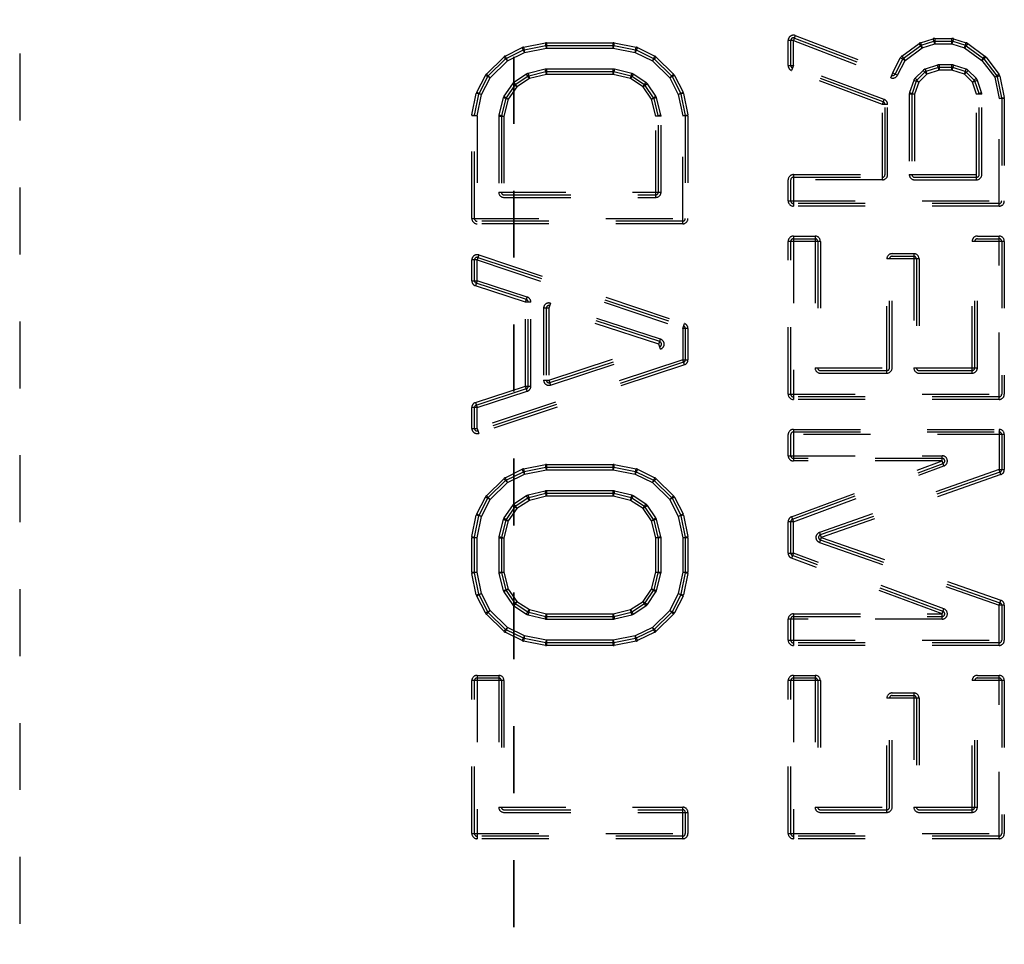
# Model space of a CAD drawing. Header units: inches. Extents: x 1907 to 2452, y -210 to -54.
# Tile 56 of 256: x 1918.88 to 1920.35, y -145.27 to -143.89. Entities that reach past the tile are written whole.
import ezdxf

# ---------------------------------------------------------------- set-up
doc = ezdxf.new("R2010")
doc.units = ezdxf.units.IN
doc.header["$LTSCALE"] = 0.5
doc.header["$MEASUREMENT"] = 0
doc.linetypes.add('HIDDEN', pattern=[0.225, 0.15, -0.075])
doc.linetypes.add('PHANTOM', pattern=[0.25, 0.125, -0.025, 0.025, -0.025, 0.025, -0.025])
doc.layers.add('SID-M-H', color=4, linetype='HIDDEN')

msp = doc.modelspace()

# ---------------------------------------------------------------- linework, layer by layer
at = {"color": 7, "linetype": 'PHANTOM', "lineweight": 35}
msp.add_line((1919.61445, -132.14195), (1919.61445, -156.89235), dxfattribs=at)
at = {"layer": 'SID-M-H'}
for p, q in [((1918.87626, -134.53715), (1918.87626, -153.03715)), ((1920.03459, -143.91019), (1920.03177, -143.91754)), ((1920.03318, -143.91387), (1920.17866, -143.96961)), ((1920.03459, -143.91019), (1920.18007, -143.96593)), ((1920.22155, -143.92101), (1920.24046, -143.91483)), ((1920.2429, -143.92232), (1920.24046, -143.91483)), ((1920.2429, -143.91445), (1920.2429, -143.92232)), ((1920.2429, -143.91445), (1920.26845, -143.91445)), ((1920.26845, -143.92232), (1920.26845, -143.91445)), ((1920.2709, -143.91483), (1920.26845, -143.92232)), ((1920.2709, -143.91483), (1920.28981, -143.92101)), ((1919.60114, -143.94081), (1919.62691, -143.9282)), ((1919.63037, -143.93527), (1919.62691, -143.9282)), ((1919.62886, -143.92754), (1919.66148, -143.92115)), ((1919.62886, -143.92754), (1919.63037, -143.93527)), ((1919.62962, -143.93141), (1919.66224, -143.92502)), ((1919.63037, -143.93527), (1919.663, -143.92888)), ((1919.663, -143.92888), (1919.66148, -143.92115)), ((1919.663, -143.92101), (1919.663, -143.92888)), ((1919.663, -143.92101), (1919.76275, -143.92101)), ((1919.663, -143.92494), (1919.76275, -143.92494)), ((1919.663, -143.92888), (1919.76275, -143.92888)), ((1919.76275, -143.92888), (1919.76275, -143.92101)), ((1919.76426, -143.92115), (1919.76275, -143.92888)), ((1919.76275, -143.92888), (1919.79537, -143.93527)), ((1919.76351, -143.92502), (1919.79613, -143.93141)), ((1919.76426, -143.92115), (1919.79689, -143.92754)), ((1919.79537, -143.93527), (1919.79689, -143.92754)), ((1919.79884, -143.9282), (1919.79537, -143.93527)), ((1919.79884, -143.9282), (1919.82461, -143.94081)), ((1920.0239, -143.95502), (1920.0239, -143.91754)), ((1920.03177, -143.91754), (1920.0239, -143.91754)), ((1920.02783, -143.95502), (1920.02783, -143.91754)), ((1920.03177, -143.91754), (1920.17725, -143.97329)), ((1920.03177, -143.95502), (1920.03177, -143.91754)), ((1920.19379, -143.9409), (1920.21933, -143.92214)), ((1920.19612, -143.94408), (1920.22166, -143.92532)), ((1920.19845, -143.94725), (1920.22399, -143.92849)), ((1920.22399, -143.92849), (1920.21933, -143.92214)), ((1920.22155, -143.92101), (1920.22399, -143.92849)), ((1920.22277, -143.92475), (1920.24168, -143.91858)), ((1920.22399, -143.92849), (1920.2429, -143.92232)), ((1920.2429, -143.91838), (1920.26845, -143.91838)), ((1920.2429, -143.92232), (1920.26845, -143.92232)), ((1920.26845, -143.92232), (1920.28736, -143.92849)), ((1920.26968, -143.91858), (1920.28858, -143.92475)), ((1920.28736, -143.92849), (1920.28981, -143.92101)), ((1920.29202, -143.92214), (1920.28736, -143.92849)), ((1920.28736, -143.92849), (1920.31321, -143.94747)), ((1920.28969, -143.92532), (1920.31554, -143.9443)), ((1920.29202, -143.92214), (1920.31787, -143.94112)), ((1919.5732, -143.96761), (1919.59909, -143.94226)), ((1919.6046, -143.94789), (1919.59909, -143.94226)), ((1919.60114, -143.94081), (1919.6046, -143.94789)), ((1919.60287, -143.94435), (1919.62864, -143.93173)), ((1919.6046, -143.94789), (1919.63037, -143.93527)), ((1919.79537, -143.93527), (1919.82114, -143.94789)), ((1919.79711, -143.93173), (1919.82288, -143.94435)), ((1919.82114, -143.94789), (1919.82461, -143.94081)), ((1919.82665, -143.94226), (1919.82114, -143.94789)), ((1919.82665, -143.94226), (1919.85255, -143.96761)), ((1920.18007, -143.96593), (1920.19144, -143.94367)), ((1920.19845, -143.94725), (1920.19144, -143.94367)), ((1920.19379, -143.9409), (1920.19845, -143.94725)), ((1920.31321, -143.94747), (1920.31787, -143.94112)), ((1920.31946, -143.94268), (1920.31321, -143.94747)), ((1920.31946, -143.94268), (1920.33867, -143.96776)), ((1919.57596, -143.97043), (1919.60185, -143.94507)), ((1919.57871, -143.97324), (1919.6046, -143.94789)), ((1919.82114, -143.94789), (1919.84704, -143.97324)), ((1919.8239, -143.94507), (1919.84979, -143.97043)), ((1920.0239, -143.95502), (1920.03177, -143.95502)), ((1920.03177, -143.95502), (1920.02902, -143.9624)), ((1920.166, -144.00929), (1920.0304, -143.95871)), ((1920.16738, -144.0056), (1920.03177, -143.95502)), ((1920.18357, -143.96772), (1920.19494, -143.94546)), ((1920.18708, -143.96951), (1920.19845, -143.94725)), ((1920.24716, -143.9542), (1920.22853, -143.96029)), ((1920.24838, -143.95795), (1920.22975, -143.96403)), ((1920.2496, -143.96169), (1920.24716, -143.9542)), ((1920.26845, -143.95382), (1920.2496, -143.95382)), ((1920.2496, -143.95382), (1920.2496, -143.96169)), ((1920.26845, -143.95775), (1920.2496, -143.95775)), ((1920.26845, -143.96169), (1920.26845, -143.95382)), ((1920.2709, -143.9542), (1920.26845, -143.96169)), ((1920.28831, -143.96403), (1920.26968, -143.95795)), ((1920.28953, -143.96029), (1920.2709, -143.9542)), ((1920.31321, -143.94747), (1920.33242, -143.97255)), ((1920.31633, -143.94508), (1920.33554, -143.97016)), ((1919.55883, -143.99485), (1919.5717, -143.96966)), ((1919.56234, -143.99664), (1919.5752, -143.97145)), ((1919.56584, -143.99844), (1919.57871, -143.97324)), ((1919.57871, -143.97324), (1919.5717, -143.96966)), ((1919.5732, -143.96761), (1919.57871, -143.97324)), ((1919.63309, -143.96795), (1919.61421, -143.98027)), ((1919.63525, -143.97124), (1919.61636, -143.98357)), ((1919.6374, -143.97454), (1919.63309, -143.96795)), ((1919.66122, -143.9606), (1919.63553, -143.96689)), ((1919.63553, -143.96689), (1919.6374, -143.97454)), ((1919.66215, -143.96443), (1919.63646, -143.97072)), ((1919.66309, -143.96825), (1919.6374, -143.97454)), ((1919.66309, -143.96825), (1919.66122, -143.9606)), ((1919.76266, -143.96038), (1919.66309, -143.96038)), ((1919.66309, -143.96038), (1919.66309, -143.96825)), ((1919.76266, -143.96431), (1919.66309, -143.96431)), ((1919.76266, -143.96825), (1919.66309, -143.96825)), ((1919.76266, -143.96825), (1919.76266, -143.96038)), ((1919.76453, -143.9606), (1919.76266, -143.96825)), ((1919.78835, -143.97454), (1919.76266, -143.96825)), ((1919.78929, -143.97072), (1919.76359, -143.96443)), ((1919.79022, -143.96689), (1919.76453, -143.9606)), ((1919.78835, -143.97454), (1919.79022, -143.96689)), ((1919.79265, -143.96795), (1919.78835, -143.97454)), ((1919.80938, -143.98357), (1919.7905, -143.97124)), ((1919.81154, -143.98027), (1919.79265, -143.96795)), ((1919.84704, -143.97324), (1919.85255, -143.96761)), ((1919.85405, -143.96966), (1919.84704, -143.97324)), ((1919.84704, -143.97324), (1919.8599, -143.99844)), ((1919.85054, -143.97145), (1919.86341, -143.99664)), ((1919.85405, -143.96966), (1919.86692, -143.99485)), ((1920.16462, -144.01298), (1920.02902, -143.9624)), ((1920.17725, -143.97329), (1920.18007, -143.96593)), ((1920.18007, -143.96593), (1920.18708, -143.96951)), ((1920.22546, -143.96214), (1920.21339, -143.97397)), ((1920.22822, -143.96496), (1920.21614, -143.97678)), ((1920.23097, -143.96777), (1920.2189, -143.97959)), ((1920.23097, -143.96777), (1920.22546, -143.96214)), ((1920.22853, -143.96029), (1920.23097, -143.96777)), ((1920.2496, -143.96169), (1920.23097, -143.96777)), ((1920.26845, -143.96169), (1920.2496, -143.96169)), ((1920.28709, -143.96777), (1920.26845, -143.96169)), ((1920.28709, -143.96777), (1920.28953, -143.96029)), ((1920.2926, -143.96214), (1920.28709, -143.96777)), ((1920.29916, -143.97959), (1920.28709, -143.96777)), ((1920.30192, -143.97678), (1920.28984, -143.96496)), ((1920.30467, -143.97397), (1920.2926, -143.96214)), ((1920.33242, -143.97255), (1920.33867, -143.96776)), ((1920.34013, -143.97097), (1920.33242, -143.97255)), ((1920.33242, -143.97255), (1920.33886, -144.00408)), ((1920.33628, -143.97176), (1920.34272, -144.00329)), ((1920.34013, -143.97097), (1920.34657, -144.00251)), ((1919.61201, -143.98243), (1919.59944, -144.0009)), ((1919.61526, -143.98465), (1919.60269, -144.00311)), ((1919.61852, -143.98687), (1919.60595, -144.00533)), ((1919.61852, -143.98687), (1919.61201, -143.98243)), ((1919.61421, -143.98027), (1919.61852, -143.98687)), ((1919.6374, -143.97454), (1919.61852, -143.98687)), ((1919.80723, -143.98687), (1919.78835, -143.97454)), ((1919.80723, -143.98687), (1919.81154, -143.98027)), ((1919.81374, -143.98243), (1919.80723, -143.98687)), ((1919.8198, -144.00533), (1919.80723, -143.98687)), ((1919.82306, -144.00311), (1919.81049, -143.98465)), ((1919.82631, -144.0009), (1919.81374, -143.98243)), ((1920.21144, -143.97706), (1920.20525, -143.99524)), ((1920.21517, -143.97833), (1920.20898, -143.99651)), ((1920.2189, -143.97959), (1920.21144, -143.97706)), ((1920.2189, -143.97959), (1920.21271, -143.99777)), ((1920.21339, -143.97397), (1920.2189, -143.97959)), ((1920.29916, -143.97959), (1920.30467, -143.97397)), ((1920.30662, -143.97706), (1920.29916, -143.97959)), ((1920.30535, -143.99777), (1920.29916, -143.97959)), ((1920.30908, -143.99651), (1920.30289, -143.97833)), ((1920.31281, -143.99524), (1920.30662, -143.97706)), ((1919.55162, -144.02875), (1919.55813, -143.99686)), ((1919.55547, -144.02954), (1919.56199, -143.99765)), ((1919.56584, -143.99844), (1919.55813, -143.99686)), ((1919.55883, -143.99485), (1919.56584, -143.99844)), ((1919.55933, -144.03033), (1919.56584, -143.99844)), ((1919.59944, -144.0009), (1919.60595, -144.00533)), ((1919.8198, -144.00533), (1919.82631, -144.0009)), ((1919.8599, -143.99844), (1919.86692, -143.99485)), ((1919.86762, -143.99686), (1919.8599, -143.99844)), ((1919.8599, -143.99844), (1919.86642, -144.03033)), ((1919.86376, -143.99765), (1919.87027, -144.02954)), ((1919.86762, -143.99686), (1919.87413, -144.02875)), ((1920.21271, -143.99777), (1920.20483, -143.99777)), ((1920.20483, -143.99777), (1920.20483, -144.11786)), ((1920.20525, -143.99524), (1920.21271, -143.99777)), ((1920.20877, -143.99777), (1920.20877, -144.11786)), ((1920.21271, -143.99777), (1920.21271, -144.12573)), ((1920.30535, -143.99777), (1920.31281, -143.99524)), ((1920.30535, -144.12573), (1920.30535, -143.99777)), ((1920.31323, -143.99777), (1920.30535, -143.99777)), ((1920.30929, -144.11786), (1920.30929, -143.99777)), ((1920.31323, -144.11786), (1920.31323, -143.99777)), ((1920.33886, -144.00408), (1920.34657, -144.00251)), ((1919.59832, -144.00338), (1919.59191, -144.02848)), ((1919.60213, -144.00435), (1919.59572, -144.02945)), ((1919.60595, -144.00533), (1919.59832, -144.00338)), ((1919.60595, -144.00533), (1919.59954, -144.03043)), ((1919.82743, -144.00338), (1919.8198, -144.00533)), ((1919.82621, -144.03043), (1919.8198, -144.00533)), ((1919.83002, -144.02945), (1919.82362, -144.00435)), ((1919.83384, -144.02848), (1919.82743, -144.00338)), ((1920.16462, -144.01298), (1920.16738, -144.0056)), ((1920.16462, -144.12573), (1920.16462, -144.01298)), ((1920.1725, -144.01298), (1920.16462, -144.01298)), ((1920.16856, -144.11786), (1920.16856, -144.01298)), ((1920.1725, -144.11786), (1920.1725, -144.01298)), ((1920.34673, -144.00408), (1920.33886, -144.00408)), ((1920.33886, -144.1651), (1920.33886, -144.00408)), ((1920.3428, -144.00408), (1920.3428, -144.15723)), ((1920.34673, -144.00408), (1920.34673, -144.15723)), ((1919.55146, -144.18347), (1919.55146, -144.03033)), ((1919.55933, -144.03033), (1919.55146, -144.03033)), ((1919.55162, -144.02875), (1919.55933, -144.03033)), ((1919.55539, -144.18347), (1919.55539, -144.03033)), ((1919.55933, -144.03033), (1919.55933, -144.19135)), ((1919.59166, -144.03043), (1919.59954, -144.03043)), ((1919.59166, -144.03043), (1919.59166, -144.1441)), ((1919.59191, -144.02848), (1919.59954, -144.03043)), ((1919.5956, -144.03043), (1919.5956, -144.1441)), ((1919.59954, -144.03043), (1919.59954, -144.15198)), ((1919.82621, -144.03043), (1919.83384, -144.02848)), ((1919.82621, -144.15198), (1919.82621, -144.03043)), ((1919.83408, -144.03043), (1919.82621, -144.03043)), ((1919.83015, -144.1441), (1919.83015, -144.03043)), ((1919.83408, -144.1441), (1919.83408, -144.03043)), ((1919.86642, -144.03033), (1919.87413, -144.02875)), ((1919.87429, -144.03033), (1919.86642, -144.03033)), ((1919.86642, -144.19135), (1919.86642, -144.03033)), ((1919.87035, -144.03033), (1919.87035, -144.18347)), ((1919.87429, -144.03033), (1919.87429, -144.18347)), ((1920.03177, -144.11786), (1920.03177, -144.1651)), ((1920.03177, -144.11786), (1920.1725, -144.11786)), ((1920.20483, -144.11786), (1920.31323, -144.11786)), ((1920.0239, -144.15723), (1920.0239, -144.12573)), ((1920.16462, -144.12573), (1920.0239, -144.12573)), ((1920.02783, -144.15723), (1920.02783, -144.12573)), ((1920.03177, -144.12179), (1920.16462, -144.12179)), ((1920.21271, -144.12179), (1920.30535, -144.12179)), ((1920.21271, -144.12573), (1920.30535, -144.12573)), ((1919.59166, -144.1441), (1919.83408, -144.1441)), ((1919.59954, -144.14804), (1919.82621, -144.14804)), ((1919.59954, -144.15198), (1919.82621, -144.15198)), ((1920.0239, -144.15723), (1920.34673, -144.15723)), ((1920.33886, -144.16116), (1920.03177, -144.16116)), ((1920.33886, -144.1651), (1920.03177, -144.1651)), ((1919.55146, -144.18347), (1919.87429, -144.18347)), ((1919.86642, -144.18741), (1919.55933, -144.18741)), ((1919.86642, -144.19135), (1919.55933, -144.19135)), ((1920.0239, -144.44594), (1920.0239, -144.21759)), ((1920.07198, -144.21759), (1920.0239, -144.21759)), ((1920.02783, -144.44594), (1920.02783, -144.21759)), ((1920.03177, -144.20972), (1920.03177, -144.45382)), ((1920.03177, -144.20972), (1920.06411, -144.20972)), ((1920.03177, -144.21366), (1920.06411, -144.21366)), ((1920.06411, -144.20972), (1920.06411, -144.40657)), ((1920.06804, -144.21759), (1920.06804, -144.40657)), ((1920.07198, -144.21759), (1920.07198, -144.41445)), ((1920.29865, -144.41445), (1920.29865, -144.21759)), ((1920.33886, -144.21759), (1920.29865, -144.21759)), ((1920.30259, -144.40657), (1920.30259, -144.21759)), ((1920.30652, -144.40657), (1920.30652, -144.20972)), ((1920.30652, -144.20972), (1920.33886, -144.20972)), ((1920.30652, -144.21366), (1920.33886, -144.21366)), ((1920.33886, -144.45382), (1920.33886, -144.20972)), ((1920.34673, -144.21759), (1920.33886, -144.21759)), ((1920.3428, -144.21759), (1920.3428, -144.44594)), ((1920.34673, -144.21759), (1920.34673, -144.44594)), ((1919.56182, -144.2379), (1919.55933, -144.24537)), ((1919.56182, -144.2379), (1919.86891, -144.34026)), ((1920.1792, -144.40657), (1920.1792, -144.23597)), ((1920.1792, -144.23597), (1920.21153, -144.23597)), ((1920.21153, -144.23597), (1920.21153, -144.40657)), ((1919.55146, -144.27642), (1919.55146, -144.24537)), ((1919.55933, -144.24537), (1919.55146, -144.24537)), ((1919.55539, -144.27642), (1919.55539, -144.24537)), ((1919.55933, -144.24537), (1919.86642, -144.34773)), ((1919.55933, -144.27642), (1919.55933, -144.24537)), ((1919.56058, -144.24163), (1919.86766, -144.34399)), ((1920.17133, -144.41445), (1920.17133, -144.24384)), ((1920.21941, -144.24384), (1920.17133, -144.24384)), ((1920.17526, -144.40657), (1920.17526, -144.24384)), ((1920.1792, -144.2399), (1920.21153, -144.2399)), ((1920.21547, -144.24384), (1920.21547, -144.40657)), ((1920.21941, -144.24384), (1920.21941, -144.41445)), ((1919.55146, -144.27642), (1919.55933, -144.27642)), ((1919.55933, -144.27642), (1919.55689, -144.2839)), ((1919.63309, -144.30463), (1919.55811, -144.28016)), ((1919.63432, -144.30089), (1919.55933, -144.27642)), ((1919.63187, -144.30838), (1919.55689, -144.2839)), ((1919.63187, -144.30838), (1919.63432, -144.30089)), ((1919.63187, -144.4339), (1919.63187, -144.30838)), ((1919.63975, -144.30838), (1919.63187, -144.30838)), ((1919.63581, -144.4339), (1919.63581, -144.30838)), ((1919.63975, -144.4339), (1919.63975, -144.30838)), ((1919.66899, -144.31002), (1919.66655, -144.31751)), ((1919.8333, -144.36365), (1919.66899, -144.31002)), ((1919.66655, -144.31751), (1919.65868, -144.31751)), ((1919.65868, -144.31751), (1919.65868, -144.42477)), ((1919.66261, -144.31751), (1919.66261, -144.42477)), ((1919.66655, -144.31751), (1919.66655, -144.42477)), ((1919.83086, -144.37114), (1919.66655, -144.31751)), ((1919.83208, -144.3674), (1919.66777, -144.31377)), ((1919.86642, -144.34773), (1919.86891, -144.34026)), ((1919.87429, -144.34773), (1919.86642, -144.34773)), ((1919.86642, -144.34773), (1919.86642, -144.39455)), ((1919.87035, -144.34773), (1919.87035, -144.39455)), ((1919.87429, -144.34773), (1919.87429, -144.39455)), ((1919.83086, -144.37114), (1919.8333, -144.36365)), ((1919.66655, -144.42477), (1919.83086, -144.37114)), ((1919.66777, -144.42851), (1919.83208, -144.37488)), ((1919.66899, -144.43225), (1919.8333, -144.37862)), ((1919.8333, -144.37862), (1919.83086, -144.37114)), ((1919.86642, -144.39455), (1919.55933, -144.49691)), ((1919.86766, -144.39828), (1919.56058, -144.50064)), ((1919.86891, -144.40202), (1919.86642, -144.39455)), ((1919.86642, -144.39455), (1919.87429, -144.39455)), ((1919.86891, -144.40202), (1919.56182, -144.50438)), ((1920.06411, -144.40657), (1920.1792, -144.40657)), ((1920.07198, -144.41051), (1920.17133, -144.41051)), ((1920.07198, -144.41445), (1920.17133, -144.41445)), ((1920.21153, -144.40657), (1920.30652, -144.40657)), ((1920.21941, -144.41051), (1920.29865, -144.41051)), ((1920.21941, -144.41445), (1920.29865, -144.41445)), ((1919.65868, -144.42477), (1919.66655, -144.42477)), ((1919.66655, -144.42477), (1919.66899, -144.43225)), ((1919.55689, -144.45837), (1919.63187, -144.4339)), ((1919.55811, -144.46212), (1919.63309, -144.43764)), ((1919.55933, -144.46586), (1919.63432, -144.44138)), ((1919.63432, -144.44138), (1919.63187, -144.4339)), ((1919.63187, -144.4339), (1919.63975, -144.4339)), ((1919.55689, -144.45837), (1919.55933, -144.46586)), ((1920.0239, -144.44594), (1920.34673, -144.44594)), ((1920.33886, -144.44988), (1920.03177, -144.44988)), ((1920.33886, -144.45382), (1920.03177, -144.45382)), ((1919.55146, -144.49691), (1919.55146, -144.46586)), ((1919.55933, -144.46586), (1919.55146, -144.46586)), ((1919.55539, -144.49691), (1919.55539, -144.46586)), ((1919.55933, -144.49691), (1919.55933, -144.46586)), ((1919.55146, -144.49691), (1919.55933, -144.49691)), ((1919.55933, -144.49691), (1919.56182, -144.50438)), ((1920.03177, -144.49843), (1920.03177, -144.50631)), ((1920.03177, -144.49843), (1920.33886, -144.49843)), ((1920.03177, -144.50237), (1920.33886, -144.50237)), ((1920.33886, -144.49843), (1920.33886, -144.55863)), ((1920.34673, -144.50631), (1920.0239, -144.50631)), ((1920.0239, -144.5378), (1920.0239, -144.50631)), ((1920.02783, -144.5378), (1920.02783, -144.50631)), ((1920.03177, -144.50631), (1920.03177, -144.54568)), ((1920.3428, -144.50631), (1920.3428, -144.55863)), ((1920.34673, -144.50631), (1920.34673, -144.55863)), ((1920.0239, -144.5378), (1920.25382, -144.5378)), ((1920.02904, -144.62896), (1920.25382, -144.54568)), ((1920.25382, -144.54174), (1920.03177, -144.54174)), ((1920.25382, -144.54568), (1920.03177, -144.54568)), ((1920.25382, -144.54568), (1920.25382, -144.5378)), ((1920.25656, -144.55306), (1920.25382, -144.54568)), ((1919.60114, -144.57074), (1919.62691, -144.55812)), ((1919.60287, -144.57427), (1919.62864, -144.56165)), ((1919.63037, -144.56519), (1919.62691, -144.55812)), ((1919.62886, -144.55746), (1919.66148, -144.55107)), ((1919.62886, -144.55746), (1919.63037, -144.56519)), ((1919.62962, -144.56133), (1919.66224, -144.55494)), ((1919.63037, -144.56519), (1919.663, -144.5588)), ((1919.663, -144.5588), (1919.66148, -144.55107)), ((1919.663, -144.55093), (1919.663, -144.5588)), ((1919.663, -144.55093), (1919.76275, -144.55093)), ((1919.663, -144.55487), (1919.76275, -144.55487)), ((1919.663, -144.5588), (1919.76275, -144.5588)), ((1919.76275, -144.5588), (1919.76275, -144.55093)), ((1919.76426, -144.55107), (1919.76275, -144.5588)), ((1919.76275, -144.5588), (1919.79537, -144.56519)), ((1919.76351, -144.55494), (1919.79613, -144.56133)), ((1919.76426, -144.55107), (1919.79689, -144.55746)), ((1919.79537, -144.56519), (1919.79689, -144.55746)), ((1919.79884, -144.55812), (1919.79537, -144.56519)), ((1919.79711, -144.56165), (1919.82288, -144.57427)), ((1919.79884, -144.55812), (1919.82461, -144.57074)), ((1920.0304, -144.63265), (1920.25519, -144.54937)), ((1920.03177, -144.63635), (1920.25656, -144.55306)), ((1920.33886, -144.55863), (1920.07067, -144.65242)), ((1920.34146, -144.56607), (1920.33886, -144.55863)), ((1920.33886, -144.55863), (1920.34673, -144.55863)), ((1919.5732, -144.59753), (1919.59909, -144.57218)), ((1919.57596, -144.60035), (1919.60185, -144.57499)), ((1919.6046, -144.57781), (1919.59909, -144.57218)), ((1919.60114, -144.57074), (1919.6046, -144.57781)), ((1919.6046, -144.57781), (1919.63037, -144.56519)), ((1919.79537, -144.56519), (1919.82114, -144.57781)), ((1919.82114, -144.57781), (1919.82461, -144.57074)), ((1919.82665, -144.57218), (1919.82114, -144.57781)), ((1919.8239, -144.57499), (1919.84979, -144.60035)), ((1919.82665, -144.57218), (1919.85255, -144.59753)), ((1920.34016, -144.56235), (1920.07197, -144.65614)), ((1920.34146, -144.56607), (1920.07327, -144.65985)), ((1919.57871, -144.60316), (1919.6046, -144.57781)), ((1919.66122, -144.59052), (1919.63553, -144.59681)), ((1919.66309, -144.59817), (1919.66122, -144.59052)), ((1919.76266, -144.5903), (1919.66309, -144.5903)), ((1919.66309, -144.5903), (1919.66309, -144.59817)), ((1919.76266, -144.59817), (1919.76266, -144.5903)), ((1919.76453, -144.59052), (1919.76266, -144.59817)), ((1919.79022, -144.59681), (1919.76453, -144.59052)), ((1919.82114, -144.57781), (1919.84704, -144.60316)), ((1919.55883, -144.62478), (1919.5717, -144.59958)), ((1919.56234, -144.62657), (1919.5752, -144.60137)), ((1919.56584, -144.62836), (1919.57871, -144.60316)), ((1919.57871, -144.60316), (1919.5717, -144.59958)), ((1919.5732, -144.59753), (1919.57871, -144.60316)), ((1919.63309, -144.59787), (1919.61421, -144.61019)), ((1919.63525, -144.60116), (1919.61636, -144.61349)), ((1919.6374, -144.60446), (1919.61852, -144.61679)), ((1919.6374, -144.60446), (1919.63309, -144.59787)), ((1919.63553, -144.59681), (1919.6374, -144.60446)), ((1919.66215, -144.59435), (1919.63646, -144.60064)), ((1919.66309, -144.59817), (1919.6374, -144.60446)), ((1919.76266, -144.59424), (1919.66309, -144.59424)), ((1919.76266, -144.59817), (1919.66309, -144.59817)), ((1919.78835, -144.60446), (1919.76266, -144.59817)), ((1919.78929, -144.60064), (1919.76359, -144.59435)), ((1919.78835, -144.60446), (1919.79022, -144.59681)), ((1919.79265, -144.59787), (1919.78835, -144.60446)), ((1919.80723, -144.61679), (1919.78835, -144.60446)), ((1919.80938, -144.61349), (1919.7905, -144.60116)), ((1919.81154, -144.61019), (1919.79265, -144.59787)), ((1919.84704, -144.60316), (1919.85255, -144.59753)), ((1919.85405, -144.59958), (1919.84704, -144.60316)), ((1919.84704, -144.60316), (1919.8599, -144.62836)), ((1919.85054, -144.60137), (1919.86341, -144.62657)), ((1919.85405, -144.59958), (1919.86692, -144.62478)), ((1919.61201, -144.61236), (1919.59944, -144.63082)), ((1919.61526, -144.61457), (1919.60269, -144.63303)), ((1919.61852, -144.61679), (1919.60595, -144.63525)), ((1919.61852, -144.61679), (1919.61201, -144.61236)), ((1919.61421, -144.61019), (1919.61852, -144.61679)), ((1919.80723, -144.61679), (1919.81154, -144.61019)), ((1919.81374, -144.61236), (1919.80723, -144.61679)), ((1919.8198, -144.63525), (1919.80723, -144.61679)), ((1919.82306, -144.63303), (1919.81049, -144.61457)), ((1919.82631, -144.63082), (1919.81374, -144.61236)), ((1919.55162, -144.65867), (1919.55813, -144.62678)), ((1919.55547, -144.65946), (1919.56199, -144.62757)), ((1919.56584, -144.62836), (1919.55813, -144.62678)), ((1919.55883, -144.62478), (1919.56584, -144.62836)), ((1919.55933, -144.66025), (1919.56584, -144.62836)), ((1919.59832, -144.6333), (1919.59191, -144.6584)), ((1919.60213, -144.63428), (1919.59572, -144.65937)), ((1919.59832, -144.6333), (1919.60595, -144.63525)), ((1919.59944, -144.63082), (1919.60595, -144.63525)), ((1919.60595, -144.63525), (1919.59954, -144.66035)), ((1919.8198, -144.63525), (1919.82631, -144.63082)), ((1919.82743, -144.6333), (1919.8198, -144.63525)), ((1919.82621, -144.66035), (1919.8198, -144.63525)), ((1919.83002, -144.65937), (1919.82362, -144.63428)), ((1919.83384, -144.6584), (1919.82743, -144.6333)), ((1919.8599, -144.62836), (1919.86692, -144.62478)), ((1919.86762, -144.62678), (1919.8599, -144.62836)), ((1919.8599, -144.62836), (1919.86642, -144.66025)), ((1919.86376, -144.62757), (1919.87027, -144.65946)), ((1919.86762, -144.62678), (1919.87413, -144.65867)), ((1920.02904, -144.62896), (1920.03177, -144.63635)), ((1920.0239, -144.68336), (1920.0239, -144.63635)), ((1920.03177, -144.63635), (1920.0239, -144.63635)), ((1920.02783, -144.68336), (1920.02783, -144.63635)), ((1920.03177, -144.68336), (1920.03177, -144.63635)), ((1919.55146, -144.71195), (1919.55146, -144.66025)), ((1919.55933, -144.66025), (1919.55146, -144.66025)), ((1919.55162, -144.65867), (1919.55933, -144.66025)), ((1919.55539, -144.71195), (1919.55539, -144.66025)), ((1919.55933, -144.71195), (1919.55933, -144.66025)), ((1919.59166, -144.66035), (1919.59954, -144.66035)), ((1919.59166, -144.66035), (1919.59166, -144.71185)), ((1919.59191, -144.6584), (1919.59954, -144.66035)), ((1919.5956, -144.66035), (1919.5956, -144.71185)), ((1919.59954, -144.66035), (1919.59954, -144.71185)), ((1919.82621, -144.66035), (1919.83384, -144.6584)), ((1919.82621, -144.71185), (1919.82621, -144.66035)), ((1919.83408, -144.66035), (1919.82621, -144.66035)), ((1919.83015, -144.71185), (1919.83015, -144.66035)), ((1919.83408, -144.71185), (1919.83408, -144.66035)), ((1919.86642, -144.66025), (1919.87413, -144.65867)), ((1919.87429, -144.66025), (1919.86642, -144.66025)), ((1919.86642, -144.66025), (1919.86642, -144.71195)), ((1919.87035, -144.66025), (1919.87035, -144.71195)), ((1919.87429, -144.66025), (1919.87429, -144.71195)), ((1920.07067, -144.65242), (1920.07327, -144.65985)), ((1920.07327, -144.65985), (1920.07067, -144.66728)), ((1920.07197, -144.66357), (1920.34016, -144.75735)), ((1920.07327, -144.65985), (1920.34146, -144.75364)), ((1920.07067, -144.66728), (1920.33886, -144.76107)), ((1920.0239, -144.68336), (1920.03177, -144.68336)), ((1920.03177, -144.68336), (1920.02904, -144.69074)), ((1920.25382, -144.77403), (1920.02904, -144.69074)), ((1920.25519, -144.77033), (1920.0304, -144.68705)), ((1920.25656, -144.76664), (1920.03177, -144.68336)), ((1919.55146, -144.71195), (1919.55933, -144.71195)), ((1919.55933, -144.71195), (1919.55162, -144.71352)), ((1919.55813, -144.74542), (1919.55162, -144.71352)), ((1919.56199, -144.74463), (1919.55547, -144.71274)), ((1919.56584, -144.74384), (1919.55933, -144.71195)), ((1919.59166, -144.71185), (1919.59954, -144.71185)), ((1919.59954, -144.71185), (1919.59191, -144.7138)), ((1919.59191, -144.7138), (1919.59832, -144.7389)), ((1919.59572, -144.71282), (1919.60213, -144.73792)), ((1919.59954, -144.71185), (1919.60595, -144.73695)), ((1919.8198, -144.73695), (1919.82621, -144.71185)), ((1919.82362, -144.73792), (1919.83002, -144.71282)), ((1919.83384, -144.7138), (1919.82621, -144.71185)), ((1919.82621, -144.71185), (1919.83408, -144.71185)), ((1919.82743, -144.7389), (1919.83384, -144.7138)), ((1919.86642, -144.71195), (1919.8599, -144.74384)), ((1919.87027, -144.71274), (1919.86376, -144.74463)), ((1919.87413, -144.71352), (1919.86642, -144.71195)), ((1919.86642, -144.71195), (1919.87429, -144.71195)), ((1919.87413, -144.71352), (1919.86762, -144.74542)), ((1919.59832, -144.7389), (1919.60595, -144.73695)), ((1919.60595, -144.73695), (1919.59944, -144.74138)), ((1919.60595, -144.73695), (1919.61852, -144.75541)), ((1919.80723, -144.75541), (1919.8198, -144.73695)), ((1919.82743, -144.7389), (1919.8198, -144.73695)), ((1919.82631, -144.74138), (1919.8198, -144.73695)), ((1919.55813, -144.74542), (1919.56584, -144.74384)), ((1919.56584, -144.74384), (1919.55883, -144.74742)), ((1919.5717, -144.77262), (1919.55883, -144.74742)), ((1919.5752, -144.77083), (1919.56234, -144.74563)), ((1919.57871, -144.76904), (1919.56584, -144.74384)), ((1919.59944, -144.74138), (1919.61201, -144.75984)), ((1919.60269, -144.73916), (1919.61526, -144.75763)), ((1919.81049, -144.75763), (1919.82306, -144.73916)), ((1919.81374, -144.75984), (1919.82631, -144.74138)), ((1919.8599, -144.74384), (1919.84704, -144.76904)), ((1919.86341, -144.74563), (1919.85054, -144.77083)), ((1919.86692, -144.74742), (1919.85405, -144.77262)), ((1919.86692, -144.74742), (1919.8599, -144.74384)), ((1919.8599, -144.74384), (1919.86762, -144.74542)), ((1919.61201, -144.75984), (1919.61852, -144.75541)), ((1919.61852, -144.75541), (1919.61421, -144.762)), ((1919.61421, -144.762), (1919.63309, -144.77433)), ((1919.61636, -144.75871), (1919.63525, -144.77103)), ((1919.61852, -144.75541), (1919.6374, -144.76774)), ((1919.63309, -144.77433), (1919.6374, -144.76774)), ((1919.6374, -144.76774), (1919.63553, -144.77538)), ((1919.6374, -144.76774), (1919.66309, -144.77403)), ((1919.76266, -144.77403), (1919.78835, -144.76774)), ((1919.78835, -144.76774), (1919.80723, -144.75541)), ((1919.79022, -144.77538), (1919.78835, -144.76774)), ((1919.78835, -144.76774), (1919.79265, -144.77433)), ((1919.7905, -144.77103), (1919.80938, -144.75871)), ((1919.79265, -144.77433), (1919.81154, -144.762)), ((1919.81154, -144.762), (1919.80723, -144.75541)), ((1919.80723, -144.75541), (1919.81374, -144.75984)), ((1920.25382, -144.77403), (1920.25656, -144.76664)), ((1920.33886, -144.76107), (1920.34146, -144.75364)), ((1920.34673, -144.76107), (1920.33886, -144.76107)), ((1920.33886, -144.82127), (1920.33886, -144.76107)), ((1920.3428, -144.76107), (1920.3428, -144.8134)), ((1920.34673, -144.76107), (1920.34673, -144.8134)), ((1919.5717, -144.77262), (1919.57871, -144.76904)), ((1919.57871, -144.76904), (1919.5732, -144.77466)), ((1919.59909, -144.80002), (1919.5732, -144.77466)), ((1919.60185, -144.7972), (1919.57596, -144.77185)), ((1919.6046, -144.79439), (1919.57871, -144.76904)), ((1919.63553, -144.77538), (1919.66122, -144.78167)), ((1919.63646, -144.77156), (1919.66215, -144.77785)), ((1919.66122, -144.78167), (1919.66309, -144.77403)), ((1919.66309, -144.77403), (1919.66309, -144.7819)), ((1919.66309, -144.77403), (1919.76266, -144.77403)), ((1919.66309, -144.77796), (1919.76266, -144.77796)), ((1919.66309, -144.7819), (1919.76266, -144.7819)), ((1919.76266, -144.77403), (1919.76453, -144.78167)), ((1919.76266, -144.7819), (1919.76266, -144.77403)), ((1919.76359, -144.77785), (1919.78929, -144.77156)), ((1919.76453, -144.78167), (1919.79022, -144.77538)), ((1919.84704, -144.76904), (1919.82114, -144.79439)), ((1919.84979, -144.77185), (1919.8239, -144.7972)), ((1919.85255, -144.77466), (1919.82665, -144.80002)), ((1919.85255, -144.77466), (1919.84704, -144.76904)), ((1919.84704, -144.76904), (1919.85405, -144.77262)), ((1920.0239, -144.8134), (1920.0239, -144.7819)), ((1920.25382, -144.7819), (1920.0239, -144.7819)), ((1920.02783, -144.8134), (1920.02783, -144.7819)), ((1920.03177, -144.77403), (1920.03177, -144.82127)), ((1920.03177, -144.77403), (1920.25382, -144.77403)), ((1920.03177, -144.77796), (1920.25382, -144.77796)), ((1920.25382, -144.7819), (1920.25382, -144.77403)), ((1919.59909, -144.80002), (1919.6046, -144.79439)), ((1919.6046, -144.79439), (1919.60114, -144.80146)), ((1919.63037, -144.80701), (1919.6046, -144.79439)), ((1919.82114, -144.79439), (1919.79537, -144.80701)), ((1919.82461, -144.80146), (1919.82114, -144.79439)), ((1919.82114, -144.79439), (1919.82665, -144.80002)), ((1919.62691, -144.81408), (1919.60114, -144.80146)), ((1919.62864, -144.81054), (1919.60287, -144.79793)), ((1919.62691, -144.81408), (1919.63037, -144.80701)), ((1919.63037, -144.80701), (1919.62886, -144.81473)), ((1919.66224, -144.81726), (1919.62962, -144.81087)), ((1919.663, -144.8134), (1919.63037, -144.80701)), ((1919.79537, -144.80701), (1919.76275, -144.8134)), ((1919.79613, -144.81087), (1919.76351, -144.81726)), ((1919.79689, -144.81473), (1919.79537, -144.80701)), ((1919.79537, -144.80701), (1919.79884, -144.81408)), ((1919.82288, -144.79793), (1919.79711, -144.81054)), ((1919.82461, -144.80146), (1919.79884, -144.81408)), ((1919.66148, -144.82112), (1919.62886, -144.81473)), ((1919.66148, -144.82112), (1919.663, -144.8134)), ((1919.76275, -144.8134), (1919.663, -144.8134)), ((1919.663, -144.8134), (1919.663, -144.82127)), ((1919.76275, -144.81733), (1919.663, -144.81733)), ((1919.76275, -144.82127), (1919.663, -144.82127)), ((1919.76275, -144.8134), (1919.76426, -144.82112)), ((1919.76275, -144.82127), (1919.76275, -144.8134)), ((1919.79689, -144.81473), (1919.76426, -144.82112)), ((1920.0239, -144.8134), (1920.34673, -144.8134)), ((1920.33886, -144.81733), (1920.03177, -144.81733)), ((1920.33886, -144.82127), (1920.03177, -144.82127)), ((1919.55933, -144.86589), (1919.55933, -145.10998)), ((1919.55933, -144.86589), (1919.59166, -144.86589)), ((1919.55933, -144.86983), (1919.59166, -144.86983)), ((1919.59166, -144.86589), (1919.59166, -145.06274)), ((1920.03177, -144.86589), (1920.03177, -145.10998)), ((1920.03177, -144.86589), (1920.06411, -144.86589)), ((1920.03177, -144.86983), (1920.06411, -144.86983)), ((1920.06411, -144.86589), (1920.06411, -145.06274)), ((1920.30652, -145.06274), (1920.30652, -144.86589)), ((1920.30652, -144.86589), (1920.33886, -144.86589)), ((1920.30652, -144.86983), (1920.33886, -144.86983)), ((1920.33886, -145.10998), (1920.33886, -144.86589)), ((1919.59954, -144.87376), (1919.55146, -144.87376)), ((1919.55146, -145.10211), (1919.55146, -144.87376)), ((1919.55539, -145.10211), (1919.55539, -144.87376)), ((1919.5956, -144.87376), (1919.5956, -145.06274)), ((1919.59954, -144.87376), (1919.59954, -145.07061)), ((1920.0239, -145.10211), (1920.0239, -144.87376)), ((1920.07198, -144.87376), (1920.0239, -144.87376)), ((1920.02783, -145.10211), (1920.02783, -144.87376)), ((1920.06804, -144.87376), (1920.06804, -145.06274)), ((1920.07198, -144.87376), (1920.07198, -145.07061)), ((1920.29865, -145.07061), (1920.29865, -144.87376)), ((1920.33886, -144.87376), (1920.29865, -144.87376)), ((1920.30259, -145.06274), (1920.30259, -144.87376)), ((1920.34673, -144.87376), (1920.33886, -144.87376)), ((1920.3428, -144.87376), (1920.3428, -145.10211)), ((1920.34673, -144.87376), (1920.34673, -145.10211)), ((1920.17133, -145.07061), (1920.17133, -144.90001)), ((1920.21153, -144.90001), (1920.17133, -144.90001)), ((1920.17526, -145.06274), (1920.17526, -144.90001)), ((1920.1792, -145.06274), (1920.1792, -144.89214)), ((1920.1792, -144.89214), (1920.21153, -144.89214)), ((1920.1792, -144.89607), (1920.21153, -144.89607)), ((1920.21153, -144.89214), (1920.21153, -145.06274)), ((1920.21941, -144.90001), (1920.21153, -144.90001)), ((1920.21547, -144.90001), (1920.21547, -145.06274)), ((1920.21941, -144.90001), (1920.21941, -145.07061)), ((1919.59166, -145.06274), (1919.86642, -145.06274)), ((1919.59954, -145.06668), (1919.86642, -145.06668)), ((1919.59954, -145.07061), (1919.87429, -145.07061)), ((1919.86642, -145.07061), (1919.86642, -145.06274)), ((1919.86642, -145.10998), (1919.86642, -145.07061)), ((1919.87035, -145.07061), (1919.87035, -145.10211)), ((1919.87429, -145.07061), (1919.87429, -145.10211)), ((1920.06411, -145.06274), (1920.1792, -145.06274)), ((1920.07198, -145.06668), (1920.17133, -145.06668)), ((1920.07198, -145.07061), (1920.17133, -145.07061)), ((1920.21153, -145.06274), (1920.30652, -145.06274)), ((1920.21941, -145.06668), (1920.29865, -145.06668)), ((1920.21941, -145.07061), (1920.29865, -145.07061)), ((1919.55146, -145.10211), (1919.87429, -145.10211)), ((1919.86642, -145.10605), (1919.55933, -145.10605)), ((1920.0239, -145.10211), (1920.34673, -145.10211)), ((1920.33886, -145.10605), (1920.03177, -145.10605)), ((1919.86642, -145.10998), (1919.55933, -145.10998)), ((1920.33886, -145.10998), (1920.03177, -145.10998))]:
    msp.add_line(p, q, dxfattribs=at)
for centre, radius, start, end in [((1920.03177, -143.91754), 0.00787, 69.03556, 180), ((1920.03177, -143.91754), 0.00394, 69.03556, 180), ((1920.2429, -143.92232), 0.00787, 90, 108.07604), ((1920.26845, -143.92232), 0.00787, 71.92396, 90), ((1919.63037, -143.93527), 0.00787, 101.08016, 116.08564), ((1919.663, -143.92888), 0.00787, 90, 101.08016), ((1919.663, -143.92888), 0.00394, 90, 101.08016), ((1919.76275, -143.92888), 0.00787, 78.91985, 90), ((1919.76275, -143.92888), 0.00394, 78.91985, 90), ((1919.79537, -143.93527), 0.00787, 63.91435, 78.91985), ((1920.22399, -143.92849), 0.00787, 108.07604, 126.29263), ((1920.22399, -143.92849), 0.00394, 108.07604, 126.29263), ((1920.2429, -143.92232), 0.00394, 90, 108.07604), ((1920.26845, -143.92232), 0.00394, 71.92396, 90), ((1920.28736, -143.92849), 0.00394, 53.70737, 71.92396), ((1920.28736, -143.92849), 0.00787, 53.70737, 71.92396), ((1919.6046, -143.94789), 0.00787, 116.08564, 134.39688), ((1919.6046, -143.94789), 0.00394, 116.08564, 134.39688), ((1919.63037, -143.93527), 0.00394, 101.08016, 116.08564), ((1919.79537, -143.93527), 0.00394, 63.91435, 78.91985), ((1919.82114, -143.94789), 0.00394, 45.60312, 63.91435), ((1919.82114, -143.94789), 0.00787, 45.60312, 63.91435), ((1920.19845, -143.94725), 0.00787, 126.29263, 152.94938), ((1920.19845, -143.94725), 0.00394, 126.29263, 152.94938), ((1920.31321, -143.94747), 0.00394, 37.4506, 53.70737), ((1920.31321, -143.94747), 0.00787, 37.4506, 53.70737), ((1920.03177, -143.95502), 0.00787, 180, 249.5437), ((1920.03177, -143.95502), 0.00394, 180, 249.5437), ((1920.2496, -143.96169), 0.00787, 90, 108.07604), ((1920.2496, -143.96169), 0.00394, 90, 108.07604), ((1920.26845, -143.96169), 0.00787, 71.92396, 90), ((1920.26845, -143.96169), 0.00394, 71.92396, 90), ((1919.57871, -143.97324), 0.00787, 134.39688, 152.94945), ((1919.57871, -143.97324), 0.00394, 134.39688, 152.94945), ((1919.6374, -143.97454), 0.00787, 103.75499, 123.13566), ((1919.6374, -143.97454), 0.00394, 103.75499, 123.13566), ((1919.66309, -143.96825), 0.00787, 90, 103.75499), ((1919.66309, -143.96825), 0.00394, 90, 103.75499), ((1919.76266, -143.96825), 0.00787, 76.24501, 90), ((1919.76266, -143.96825), 0.00394, 76.24501, 90), ((1919.78835, -143.97454), 0.00394, 56.86436, 76.24501), ((1919.78835, -143.97454), 0.00787, 56.86436, 76.24501), ((1919.84704, -143.97324), 0.00394, 27.05055, 45.60312), ((1919.84704, -143.97324), 0.00787, 27.05055, 45.60312), ((1920.18007, -143.96593), 0.00787, 249.03556, 332.94938), ((1920.18007, -143.96593), 0.00394, 249.03556, 332.94938), ((1920.23097, -143.96777), 0.00787, 108.07604, 134.39697), ((1920.23097, -143.96777), 0.00394, 108.07604, 134.39697), ((1920.28709, -143.96777), 0.00394, 45.60303, 71.92396), ((1920.28709, -143.96777), 0.00787, 45.60303, 71.92396), ((1920.33242, -143.97255), 0.00394, 11.54416, 37.4506), ((1920.33242, -143.97255), 0.00787, 11.54416, 37.4506), ((1919.61852, -143.98687), 0.00787, 123.13566, 145.75096), ((1919.61852, -143.98687), 0.00394, 123.13566, 145.75096), ((1919.80723, -143.98687), 0.00394, 34.24903, 56.86436), ((1919.80723, -143.98687), 0.00787, 34.24903, 56.86436), ((1920.2189, -143.97959), 0.00787, 134.39697, 161.20012), ((1920.2189, -143.97959), 0.00394, 134.39697, 161.20012), ((1920.29916, -143.97959), 0.00394, 18.79988, 45.60303), ((1920.29916, -143.97959), 0.00787, 18.79988, 45.60303), ((1919.56584, -143.99844), 0.00787, 152.94945, 168.45581), ((1919.56584, -143.99844), 0.00394, 152.94945, 168.45581), ((1919.60595, -144.00533), 0.00787, 145.75096, 165.67727), ((1919.60595, -144.00533), 0.00394, 145.75096, 165.67727), ((1919.8198, -144.00533), 0.00394, 14.32273, 34.24903), ((1919.8198, -144.00533), 0.00787, 14.32273, 34.24903), ((1919.8599, -143.99844), 0.00394, 11.54419, 27.05055), ((1919.8599, -143.99844), 0.00787, 11.54419, 27.05055), ((1920.21271, -143.99777), 0.00787, 161.20012, 180), ((1920.21271, -143.99777), 0.00394, 161.20012, 180), ((1920.30535, -143.99777), 0.00394, 0, 18.79988), ((1920.30535, -143.99777), 0.00787, 0, 18.79988), ((1920.33886, -144.00408), 0.00394, 0, 11.54416), ((1920.33886, -144.00408), 0.00787, 0, 11.54416), ((1920.16462, -144.01298), 0.00394, 0, 69.5437), ((1920.16462, -144.01298), 0.00787, 0, 69.5437), ((1919.55933, -144.03033), 0.00787, 168.45581, 180), ((1919.55933, -144.03033), 0.00394, 168.45581, 180), ((1919.59954, -144.03043), 0.00787, 165.67727, 180), ((1919.59954, -144.03043), 0.00394, 165.67727, 180), ((1919.82621, -144.03043), 0.00394, 0, 14.32273), ((1919.82621, -144.03043), 0.00787, 0, 14.32273), ((1919.86642, -144.03033), 0.00394, 0, 11.54419), ((1919.86642, -144.03033), 0.00787, 0, 11.54419), ((1920.03177, -144.12573), 0.00787, 90, 180), ((1920.16462, -144.11786), 0.00394, 270, 0), ((1920.16462, -144.11786), 0.00787, 270, 0), ((1920.21271, -144.11786), 0.00787, 180, 270), ((1920.21271, -144.11786), 0.00394, 180, 270), ((1920.30535, -144.11786), 0.00394, 270, 0), ((1920.30535, -144.11786), 0.00787, 270, 0), ((1920.03177, -144.12573), 0.00394, 90, 180), ((1919.59954, -144.1441), 0.00787, 180, 270), ((1919.59954, -144.1441), 0.00394, 180, 270), ((1919.82621, -144.1441), 0.00394, 270, 0), ((1919.82621, -144.1441), 0.00787, 270, 0), ((1920.03177, -144.15723), 0.00787, 180, 270), ((1920.03177, -144.15723), 0.00394, 180, 270), ((1920.33886, -144.15723), 0.00394, 270, 0), ((1920.33886, -144.15723), 0.00787, 270, 0), ((1919.55933, -144.18347), 0.00787, 180, 270), ((1919.55933, -144.18347), 0.00394, 180, 270), ((1919.86642, -144.18347), 0.00394, 270, 0), ((1919.86642, -144.18347), 0.00787, 270, 0), ((1920.03177, -144.21759), 0.00787, 90, 180), ((1920.03177, -144.21759), 0.00394, 90, 180), ((1920.06411, -144.21759), 0.00787, 0, 90), ((1920.06411, -144.21759), 0.00394, 0, 90), ((1920.30652, -144.21759), 0.00787, 90, 180), ((1920.30652, -144.21759), 0.00394, 90, 180), ((1920.33886, -144.21759), 0.00787, 0, 90), ((1920.33886, -144.21759), 0.00394, 0, 90), ((1919.55933, -144.24537), 0.00787, 71.56506, 180), ((1920.1792, -144.24384), 0.00787, 90, 180), ((1920.21153, -144.24384), 0.00787, 0, 90), ((1919.55933, -144.24537), 0.00394, 71.56506, 180), ((1920.1792, -144.24384), 0.00394, 90, 180), ((1920.21153, -144.24384), 0.00394, 0, 90), ((1919.55933, -144.27642), 0.00787, 180, 251.92391), ((1919.55933, -144.27642), 0.00394, 180, 251.92391), ((1919.63187, -144.30838), 0.00394, 0, 71.92391), ((1919.63187, -144.30838), 0.00787, 0, 71.92391), ((1919.66655, -144.31751), 0.00787, 71.92389, 180), ((1919.66655, -144.31751), 0.00394, 71.92389, 180), ((1919.86642, -144.34773), 0.00787, 0, 71.56506), ((1919.86642, -144.34773), 0.00394, 0, 71.56506), ((1919.83086, -144.37114), 0.00394, 288.07611, 71.92389), ((1919.83086, -144.37114), 0.00787, 288.07611, 71.92389), ((1919.86642, -144.39455), 0.00394, 288.43495, 0), ((1919.86642, -144.39455), 0.00787, 288.43495, 0), ((1920.07198, -144.40657), 0.00787, 180, 270), ((1920.07198, -144.40657), 0.00394, 180, 270), ((1920.17133, -144.40657), 0.00394, 270, 0), ((1920.17133, -144.40657), 0.00787, 270, 0), ((1920.21941, -144.40657), 0.00787, 180, 270), ((1920.21941, -144.40657), 0.00394, 180, 270), ((1920.29865, -144.40657), 0.00394, 270, 0), ((1920.29865, -144.40657), 0.00787, 270, 0), ((1919.66655, -144.42477), 0.00787, 180, 288.07611), ((1919.66655, -144.42477), 0.00394, 180, 288.07611), ((1919.63187, -144.4339), 0.00394, 288.07609, 0), ((1919.63187, -144.4339), 0.00787, 288.07609, 0), ((1919.55933, -144.46586), 0.00787, 108.07609, 180), ((1920.03177, -144.44594), 0.00787, 180, 270), ((1920.03177, -144.44594), 0.00394, 180, 270), ((1920.33886, -144.44594), 0.00394, 270, 0), ((1920.33886, -144.44594), 0.00787, 270, 0), ((1919.55933, -144.46586), 0.00394, 108.07609, 180), ((1919.55933, -144.49691), 0.00787, 180, 288.43495), ((1919.55933, -144.49691), 0.00394, 180, 288.43495), ((1920.03177, -144.50631), 0.00787, 90, 180), ((1920.03177, -144.50631), 0.00394, 90, 180), ((1920.33886, -144.50631), 0.00787, 0, 90), ((1920.33886, -144.50631), 0.00394, 0, 90), ((1920.03177, -144.5378), 0.00787, 180, 270), ((1920.03177, -144.5378), 0.00394, 180, 270), ((1920.25382, -144.54568), 0.00787, 290.32944, 90), ((1920.25382, -144.54568), 0.00394, 290.32944, 90), ((1919.63037, -144.56519), 0.00787, 101.08022, 116.08558), ((1919.63037, -144.56519), 0.00394, 101.08022, 116.08558), ((1919.663, -144.5588), 0.00787, 90, 101.08022), ((1919.663, -144.5588), 0.00394, 90, 101.08022), ((1919.76275, -144.5588), 0.00787, 78.91978, 90), ((1919.76275, -144.5588), 0.00394, 78.91978, 90), ((1919.79537, -144.56519), 0.00394, 63.91442, 78.91978), ((1919.79537, -144.56519), 0.00787, 63.91442, 78.91978), ((1920.33886, -144.55863), 0.00394, 289.27485, 0), ((1920.33886, -144.55863), 0.00787, 289.27485, 0), ((1919.6046, -144.57781), 0.00787, 116.08558, 134.39692), ((1919.6046, -144.57781), 0.00394, 116.08558, 134.39692), ((1919.82114, -144.57781), 0.00394, 45.60307, 63.91442), ((1919.82114, -144.57781), 0.00787, 45.60307, 63.91442), ((1919.66309, -144.59817), 0.00787, 90, 103.75507), ((1919.76266, -144.59817), 0.00787, 76.24493, 90), ((1919.57871, -144.60316), 0.00787, 134.39692, 152.94938), ((1919.57871, -144.60316), 0.00394, 134.39692, 152.94938), ((1919.6374, -144.60446), 0.00787, 103.75507, 123.13559), ((1919.6374, -144.60446), 0.00394, 103.75507, 123.13559), ((1919.66309, -144.59817), 0.00394, 90, 103.75507), ((1919.76266, -144.59817), 0.00394, 76.24493, 90), ((1919.78835, -144.60446), 0.00394, 56.86444, 76.24493), ((1919.78835, -144.60446), 0.00787, 56.86444, 76.24493), ((1919.84704, -144.60316), 0.00394, 27.05062, 45.60307), ((1919.84704, -144.60316), 0.00787, 27.05062, 45.60307), ((1919.61852, -144.61679), 0.00787, 123.13559, 145.75096), ((1919.61852, -144.61679), 0.00394, 123.13559, 145.75096), ((1919.80723, -144.61679), 0.00394, 34.24903, 56.86444), ((1919.80723, -144.61679), 0.00787, 34.24903, 56.86444), ((1919.56584, -144.62836), 0.00787, 152.94938, 168.45583), ((1919.56584, -144.62836), 0.00394, 152.94938, 168.45584), ((1919.60595, -144.63525), 0.00787, 145.75096, 165.67729), ((1919.60595, -144.63525), 0.00394, 145.75096, 165.67729), ((1919.8198, -144.63525), 0.00394, 14.32271, 34.24903), ((1919.8198, -144.63525), 0.00787, 14.32271, 34.24903), ((1919.8599, -144.62836), 0.00394, 11.54416, 27.05062), ((1919.8599, -144.62836), 0.00787, 11.54416, 27.05062), ((1920.03177, -144.63635), 0.00787, 110.32944, 180), ((1920.03177, -144.63635), 0.00394, 110.32944, 180), ((1919.55933, -144.66025), 0.00787, 168.45583, 180), ((1919.55933, -144.66025), 0.00394, 168.45583, 180), ((1919.59954, -144.66035), 0.00787, 165.67729, 180), ((1919.59954, -144.66035), 0.00394, 165.67729, 180), ((1919.82621, -144.66035), 0.00394, 0, 14.32271), ((1919.82621, -144.66035), 0.00787, 0, 14.32271), ((1919.86642, -144.66025), 0.00394, 0, 11.54416), ((1919.86642, -144.66025), 0.00787, 0, 11.54416), ((1920.07327, -144.65985), 0.00787, 109.27485, 250.72515), ((1920.07327, -144.65985), 0.00394, 109.27485, 250.72515), ((1920.03177, -144.68336), 0.00787, 180, 249.67055), ((1920.03177, -144.68336), 0.00394, 180, 249.67055), ((1919.55933, -144.71195), 0.00787, 180, 191.54418), ((1919.55933, -144.71195), 0.00394, 180, 191.54418), ((1919.59954, -144.71185), 0.00787, 180, 194.32271), ((1919.59954, -144.71185), 0.00394, 180, 194.32271), ((1919.82621, -144.71185), 0.00394, 345.67729, 0), ((1919.82621, -144.71185), 0.00787, 345.67729, 0), ((1919.86642, -144.71195), 0.00394, 348.45582, 0), ((1919.86642, -144.71195), 0.00787, 348.45582, 0), ((1919.60595, -144.73695), 0.00394, 194.32271, 214.24904), ((1919.8198, -144.73695), 0.00394, 325.75097, 345.67729), ((1919.56584, -144.74384), 0.00787, 191.54418, 207.05059), ((1919.56584, -144.74384), 0.00394, 191.54418, 207.05059), ((1919.60595, -144.73695), 0.00787, 194.32271, 214.24904), ((1919.8198, -144.73695), 0.00787, 325.75097, 345.67729), ((1919.8599, -144.74384), 0.00394, 332.94942, 348.45582), ((1919.8599, -144.74384), 0.00787, 332.94942, 348.45582), ((1919.61852, -144.75541), 0.00787, 214.24904, 236.86441), ((1919.61852, -144.75541), 0.00394, 214.24904, 236.86441), ((1919.80723, -144.75541), 0.00394, 303.13556, 325.75097), ((1919.80723, -144.75541), 0.00787, 303.13556, 325.75097), ((1920.25382, -144.77403), 0.00787, 270, 69.67055), ((1920.33886, -144.76107), 0.00394, 0, 70.72515), ((1920.33886, -144.76107), 0.00787, 0, 70.72515), ((1919.57871, -144.76904), 0.00787, 207.05059, 225.6031), ((1919.57871, -144.76904), 0.00394, 207.05059, 225.6031), ((1919.6374, -144.76774), 0.00787, 236.86441, 256.24493), ((1919.6374, -144.76774), 0.00394, 236.86441, 256.24493), ((1919.66309, -144.77403), 0.00787, 256.24493, 270), ((1919.66309, -144.77403), 0.00394, 256.24493, 270), ((1919.76266, -144.77403), 0.00394, 270, 283.75507), ((1919.76266, -144.77403), 0.00787, 270, 283.75507), ((1919.78835, -144.76774), 0.00394, 283.75507, 303.13556), ((1919.78835, -144.76774), 0.00787, 283.75507, 303.13556), ((1919.84704, -144.76904), 0.00394, 314.39691, 332.94942), ((1919.84704, -144.76904), 0.00787, 314.39691, 332.94942), ((1920.03177, -144.7819), 0.00787, 90, 180), ((1920.03177, -144.7819), 0.00394, 90, 180), ((1920.25382, -144.77403), 0.00394, 270, 69.67055), ((1919.6046, -144.79439), 0.00394, 225.6031, 243.91439), ((1919.82114, -144.79439), 0.00394, 296.08561, 314.39691), ((1919.6046, -144.79439), 0.00787, 225.6031, 243.91439), ((1919.63037, -144.80701), 0.00394, 243.91439, 258.91981), ((1919.79537, -144.80701), 0.00394, 281.08018, 296.08561), ((1919.82114, -144.79439), 0.00787, 296.08561, 314.39691), ((1919.63037, -144.80701), 0.00787, 243.91439, 258.91981), ((1919.663, -144.8134), 0.00787, 258.91981, 270), ((1919.663, -144.8134), 0.00394, 258.91981, 270), ((1919.76275, -144.8134), 0.00394, 270, 281.08018), ((1919.76275, -144.8134), 0.00787, 270, 281.08018), ((1919.79537, -144.80701), 0.00787, 281.08018, 296.08561), ((1920.03177, -144.8134), 0.00787, 180, 270), ((1920.03177, -144.8134), 0.00394, 180, 270), ((1920.33886, -144.8134), 0.00394, 270, 0), ((1920.33886, -144.8134), 0.00787, 270, 0), ((1919.55933, -144.87376), 0.00787, 90, 180), ((1919.55933, -144.87376), 0.00394, 90, 180), ((1919.59166, -144.87376), 0.00787, 0, 90), ((1919.59166, -144.87376), 0.00394, 0, 90), ((1920.03177, -144.87376), 0.00787, 90, 180), ((1920.03177, -144.87376), 0.00394, 90, 180), ((1920.06411, -144.87376), 0.00787, 0, 90), ((1920.06411, -144.87376), 0.00394, 0, 90), ((1920.30652, -144.87376), 0.00787, 90, 180), ((1920.30652, -144.87376), 0.00394, 90, 180), ((1920.33886, -144.87376), 0.00787, 0, 90), ((1920.33886, -144.87376), 0.00394, 0, 90), ((1920.1792, -144.90001), 0.00787, 90, 180), ((1920.1792, -144.90001), 0.00394, 90, 180), ((1920.21153, -144.90001), 0.00787, 0, 90), ((1920.21153, -144.90001), 0.00394, 0, 90), ((1919.59954, -145.06274), 0.00787, 180, 270), ((1919.59954, -145.06274), 0.00394, 180, 270), ((1919.86642, -145.07061), 0.00787, 0, 90), ((1919.86642, -145.07061), 0.00394, 0, 90), ((1920.07198, -145.06274), 0.00787, 180, 270), ((1920.07198, -145.06274), 0.00394, 180, 270), ((1920.17133, -145.06274), 0.00394, 270, 0), ((1920.17133, -145.06274), 0.00787, 270, 0), ((1920.21941, -145.06274), 0.00787, 180, 270), ((1920.21941, -145.06274), 0.00394, 180, 270), ((1920.29865, -145.06274), 0.00394, 270, 0), ((1920.29865, -145.06274), 0.00787, 270, 0), ((1919.55933, -145.10211), 0.00787, 180, 270), ((1919.55933, -145.10211), 0.00394, 180, 270), ((1919.86642, -145.10211), 0.00394, 270, 0), ((1919.86642, -145.10211), 0.00787, 270, 0), ((1920.03177, -145.10211), 0.00787, 180, 270), ((1920.03177, -145.10211), 0.00394, 180, 270), ((1920.33886, -145.10211), 0.00394, 270, 0), ((1920.33886, -145.10211), 0.00787, 270, 0)]:
    msp.add_arc(centre, radius, start, end, dxfattribs=at)

doc.saveas('drawing.dxf')
